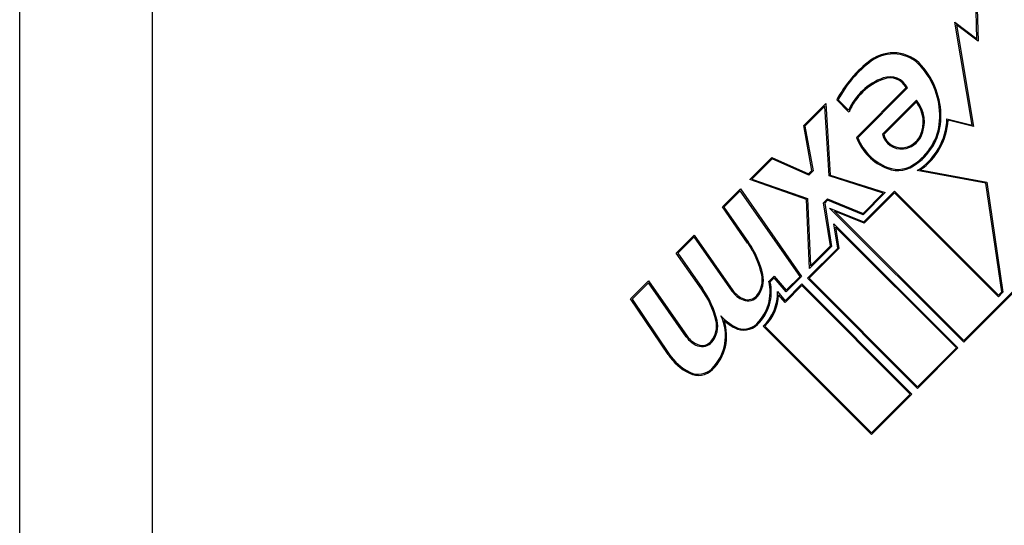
# Model space of a CAD drawing. Header units: inches. Extents: x 5 to 161, y 9 to 87.
# Tile 118 of 195: x 6.42 to 7.06, y 60.567 to 60.895. Entities that reach past the tile are written whole.
import ezdxf

# ---------------------------------------------------------------- set-up
doc = ezdxf.new("R2010")
doc.units = ezdxf.units.IN
doc.header["$MEASUREMENT"] = 0
doc.layers.add('Visible Edges(ANSI)', color=7, linetype='Continuous', lineweight=25)
doc.layers.add('Visible Tangent Edges(ANSI)', color=7, linetype='Continuous', lineweight=25)

msp = doc.modelspace()

# ---------------------------------------------------------------- linework, layer by layer
at = {"layer": 'Visible Edges(ANSI)'}
for p, q in [((6.4205, 59.73508), (6.4205, 61.31308)), ((7.04226, 60.88273), (7.04017, 60.96232)), ((7.04106, 60.957), (7.04305, 60.8812)), ((7.02795, 60.89351), (7.04226, 60.88273)), ((7.03911, 60.82682), (7.02795, 60.89351)), ((7.04305, 60.8812), (7.029, 60.89178)), ((7.029, 60.89178), (7.04004, 60.82581)), ((6.96393, 60.81873), (6.99628, 60.85108)), ((6.9972, 60.85093), (6.96481, 60.81855)), ((6.92973, 60.82642), (6.94405, 60.84074)), ((6.94405, 60.84074), (6.94696, 60.79433)), ((6.95916, 60.83517), (6.95121, 60.84312)), ((6.95213, 60.84326), (6.95891, 60.83648)), ((6.98086, 60.82081), (7.00297, 60.84291)), ((7.00291, 60.8418), (6.9817, 60.82058)), ((6.9434, 60.83903), (6.93053, 60.82616)), ((6.94625, 60.79377), (6.9434, 60.83903)), ((7.02276, 60.83089), (7.03911, 60.82682)), ((7.04004, 60.82581), (7.02347, 60.82994)), ((6.93503, 60.79725), (6.92973, 60.82642)), ((6.93053, 60.82616), (6.93584, 60.797)), ((6.89472, 60.79142), (6.90904, 60.80573)), ((6.90921, 60.80484), (6.8961, 60.79173)), ((6.90904, 60.80573), (6.93291, 60.79513)), ((6.93307, 60.79423), (6.90921, 60.80484)), ((6.93291, 60.79513), (6.93503, 60.79725)), ((6.93584, 60.797), (6.93307, 60.79423)), ((7.04812, 60.78916), (7.00344, 60.79725)), ((7.00542, 60.79765), (7.04879, 60.7898)), ((6.93148, 60.77853), (6.89472, 60.79142)), ((6.8961, 60.79173), (6.93221, 60.77907)), ((6.98136, 60.78259), (6.94625, 60.79377)), ((6.94696, 60.79433), (6.98276, 60.78293)), ((7.05835, 60.71852), (7.04812, 60.78916)), ((7.04879, 60.7898), (7.05915, 60.71825)), ((6.87696, 60.77365), (6.88863, 60.78532)), ((6.88852, 60.78415), (6.87793, 60.77356)), ((6.9274, 60.72863), (6.88852, 60.78415)), ((6.88863, 60.78532), (6.92838, 60.72855)), ((6.96826, 60.76949), (6.98136, 60.78259)), ((6.98276, 60.78293), (6.96844, 60.76861)), ((6.96884, 60.76397), (6.98873, 60.78386)), ((6.98873, 60.7828), (6.96902, 60.76309)), ((6.98873, 60.78386), (7.05621, 60.71637)), ((7.05621, 60.71531), (6.98873, 60.7828)), ((6.93344, 60.73361), (6.93148, 60.77853)), ((6.93221, 60.77907), (6.93411, 60.73535)), ((6.94265, 60.77636), (6.94513, 60.77884)), ((6.94709, 60.74832), (6.94265, 60.77636)), ((6.9453, 60.77796), (6.94345, 60.7761)), ((6.94345, 60.7761), (6.94789, 60.74806)), ((6.94513, 60.77884), (6.96826, 60.76949)), ((6.96844, 60.76861), (6.9453, 60.77796)), ((6.89334, 60.75026), (6.87696, 60.77365)), ((6.87793, 60.77356), (6.89395, 60.75069)), ((6.94659, 60.77296), (6.96884, 60.76397)), ((7.03367, 60.68588), (6.94659, 60.77296)), ((6.96902, 60.76309), (6.94973, 60.77088)), ((6.94973, 60.77088), (7.03367, 60.68694)), ((6.94935, 60.76278), (7.02996, 60.68217)), ((6.95185, 60.74698), (6.94935, 60.76278)), ((7.0289, 60.68217), (6.95045, 60.76062)), ((6.95045, 60.76062), (6.95265, 60.74672)), ((6.847, 60.74369), (6.85866, 60.75535)), ((6.85856, 60.75419), (6.84797, 60.7436)), ((6.88317, 60.71905), (6.85856, 60.75419)), ((6.85866, 60.75535), (6.88378, 60.71948)), ((6.93225, 60.72738), (6.95185, 60.74698)), ((6.95265, 60.74672), (6.93331, 60.72738)), ((6.94789, 60.74806), (6.93344, 60.73361)), ((6.93411, 60.73535), (6.94709, 60.74832)), ((7.03367, 60.68694), (7.09195, 60.74522)), ((7.0928, 60.74501), (7.03367, 60.68588)), ((6.86338, 60.72029), (6.847, 60.74369)), ((6.84797, 60.7436), (6.86399, 60.72073)), ((6.8173, 60.71399), (6.82897, 60.72566)), ((6.82897, 60.72566), (6.85409, 60.68979)), ((6.9072, 60.7254), (6.91063, 60.72883)), ((6.91058, 60.72772), (6.90802, 60.72516)), ((6.91832, 60.7185), (6.91058, 60.72772)), ((6.91063, 60.72883), (6.91837, 60.7196)), ((6.92838, 60.72855), (6.91832, 60.7185)), ((6.91837, 60.7196), (6.9274, 60.72863)), ((7.00371, 60.65592), (6.93225, 60.72738)), ((6.93331, 60.72738), (7.00371, 60.65698)), ((6.82887, 60.7245), (6.81827, 60.7139)), ((6.85348, 60.68936), (6.82887, 60.7245)), ((6.9127, 60.71871), (6.91766, 60.71279)), ((6.92853, 60.72261), (6.91761, 60.71168)), ((6.91766, 60.71279), (6.92853, 60.72367)), ((6.92853, 60.72367), (7, 60.6522)), ((6.99893, 60.6522), (6.92853, 60.72261)), ((7.05621, 60.71637), (7.05835, 60.71852)), ((6.84171, 60.67781), (6.8173, 60.71399)), ((6.81827, 60.7139), (6.84233, 60.67823)), ((6.91761, 60.71168), (6.91344, 60.71666)), ((7.05915, 60.71825), (7.05621, 60.71531)), ((6.97374, 60.62595), (6.90348, 60.69622)), ((6.90454, 60.69622), (6.97374, 60.62701)), ((7.00371, 60.65698), (7.0289, 60.68217)), ((7.02996, 60.68217), (7.00371, 60.65592)), ((6.97374, 60.62701), (6.99893, 60.6522)), ((7, 60.6522), (6.97374, 60.62595))]:
    msp.add_line(p, q, dxfattribs=at)
for centre, radius, start, end in [((6.98791, 60.84903), 0.02466, 41.56465, 126.56052), ((6.98791, 60.84903), 0.02391, 41.56465, 126.56052), ((7.01842, 60.80789), 0.07589, 126.56052, 152.33425), ((7.01842, 60.80789), 0.07514, 126.56052, 151.91414), ((6.96913, 60.83238), 0.04901, 359.16843, 41.56465), ((6.96913, 60.83238), 0.04976, 359.16843, 41.56465), ((6.99462, 60.82053), 0.03911, 109.67838, 155.92418), ((6.99462, 60.82053), 0.03836, 109.67838, 157.56091), ((6.98574, 60.84535), 0.01275, 25.99073, 109.67838), ((6.98574, 60.84535), 0.012, 28.52609, 109.67838), ((6.98636, 60.82887), 0.021, 334.37968, 37.99755), ((6.98636, 60.82887), 0.02175, 334.37968, 40.22603), ((6.98154, 60.8322), 0.0366, 305.36041, 359.16843), ((6.98154, 60.8322), 0.03735, 305.40854, 359.16843), ((6.98154, 60.8322), 0.04125, 302.07905, 358.17854), ((6.98154, 60.8322), 0.042, 304.6582, 356.91395), ((6.99315, 60.82396), 0.01268, 194.42104, 276.16516), ((6.99681, 60.83145), 0.03525, 201.15553, 248.84447), ((6.99681, 60.83145), 0.0345, 201.96432, 248.84447), ((6.99315, 60.82396), 0.01193, 196.45471, 276.16516), ((6.99296, 60.82571), 0.01369, 276.16516, 334.37968), ((6.99296, 60.82571), 0.01444, 276.16516, 334.37968), ((6.99094, 60.8163), 0.019, 248.84447, 310.08017), ((6.99094, 60.8163), 0.01825, 248.84447, 310.17574), ((6.84573, 60.71692), 0.05887, 12.59924, 35), ((6.84573, 60.71692), 0.05813, 12.59924, 35), ((6.87872, 60.71871), 0.02925, 314.47765, 13.21233), ((6.88708, 60.72616), 0.01575, 321.03001, 12.59924), ((6.87872, 60.71871), 0.03, 314.47765, 12.41137), ((6.88708, 60.72616), 0.0165, 321.03001, 12.59924), ((6.81625, 60.68627), 0.05812, 13.55841, 35.82565), ((6.81625, 60.68627), 0.05887, 13.55241, 35.82038), ((6.89637, 60.7283), 0.01613, 215, 248.55712), ((6.89637, 60.7283), 0.01537, 215, 248.55712), ((6.88271, 60.71788), 0.03, 313.79525, 1.5849), ((6.8935, 60.72097), 0.00825, 248.55712, 321.03001), ((6.8935, 60.72097), 0.0075, 248.55712, 321.03001), ((6.88271, 60.71788), 0.03075, 315.22218, 357.73389), ((6.85738, 60.69646), 0.01575, 321.10268, 12.60833), ((6.84899, 60.68996), 0.02995, 314.6788, 25.8136), ((6.85738, 60.69646), 0.0165, 321.10268, 12.63011), ((6.84899, 60.68996), 0.0307, 314.6788, 18.95078), ((6.90182, 60.72694), 0.03525, 222.77691, 241.9928), ((6.90182, 60.72694), 0.036, 228.6169, 241.9928), ((6.89086, 60.70635), 0.01267, 241.9928, 314.47765), ((6.89086, 60.70635), 0.01192, 241.9928, 314.47765), ((6.86668, 60.69861), 0.01613, 215.00762, 248.54875), ((6.86668, 60.69861), 0.01538, 214.9922, 248.54875), ((6.8638, 60.69128), 0.0075, 248.54875, 321.10268), ((6.8638, 60.69128), 0.00825, 248.54875, 321.10268), ((6.87156, 60.69794), 0.036, 214, 243.47479), ((6.87156, 60.69794), 0.03525, 214, 243.47479), ((6.86134, 60.67747), 0.01313, 243.47479, 314.6788), ((6.86134, 60.67747), 0.01237, 243.47479, 314.6788)]:
    msp.add_arc(centre, radius, start, end, dxfattribs=at)
at = {"layer": 'Visible Tangent Edges(ANSI)'}
msp.add_line((6.5065, 61.04337), (6.5065, 60.22653), dxfattribs=at)

doc.saveas('drawing.dxf')
